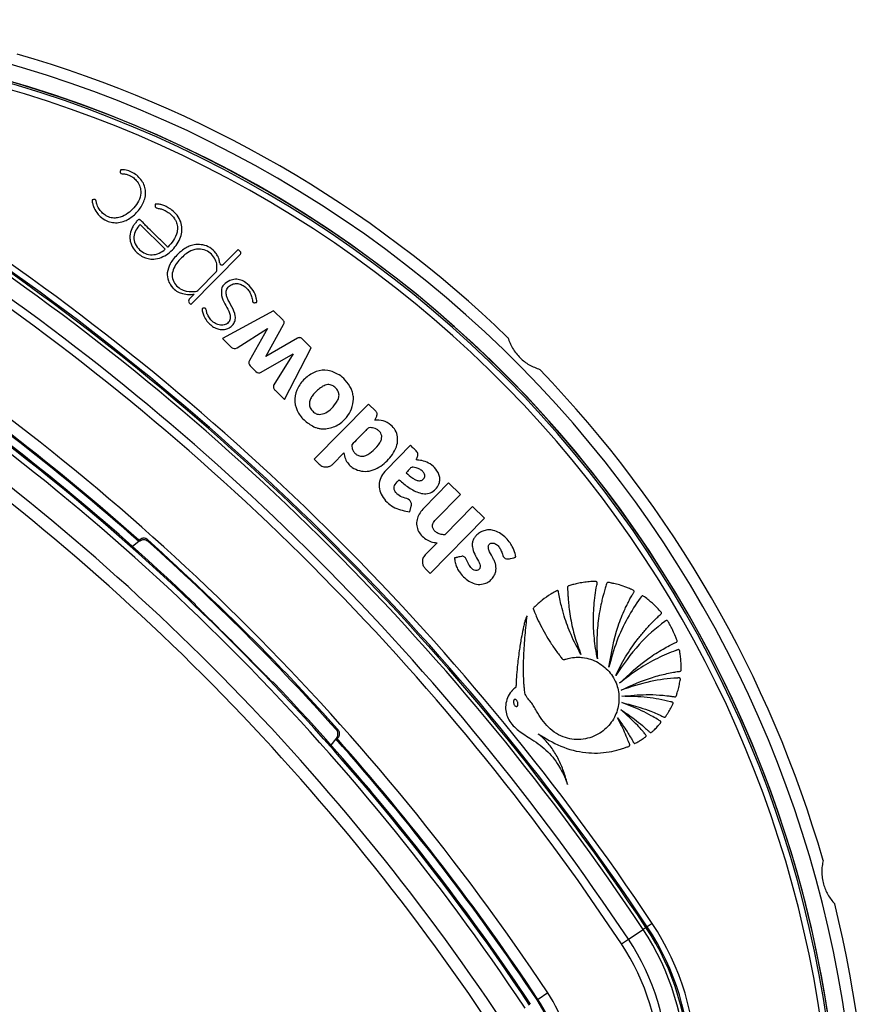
# Model space of a CAD drawing. Header units: millimetres. Extents: x 20 to 19889, y 40 to 15516.
# Tile 74 of 115: x 6973 to 7117, y 15347 to 15514. Entities that reach past the tile are written whole.
import ezdxf

# ---------------------------------------------------------------- set-up
doc = ezdxf.new("R2010")
doc.units = ezdxf.units.MM
doc.header["$LTSCALE"] = 2

msp = doc.modelspace()

# ---------------------------------------------------------------- linework, layer by layer
at = {"color": 7, "linetype": 'Continuous', "lineweight": 25}
for p, q in [((6997.8, 15475.44), (6993.53, 15479.64)), ((7002.16, 15466.08), (7010.56, 15474.62)), ((7010.16, 15475.42), (7007.69, 15472.91)), ((7010.55, 15475.03), (7010.16, 15475.42)), ((7003.33, 15468.47), (7006.49, 15471.69)), ((7002.7, 15467.83), (7001.86, 15466.98)), ((7002.71, 15467.83), (7002.7, 15467.83)), ((7001.86, 15466.37), (7002.16, 15466.08)), ((7016.18, 15465.01), (7007.52, 15460.29)), ((7017.82, 15463.4), (7016.18, 15465.01)), ((7014.86, 15457.29), (7017.85, 15462.71)), ((7009.97, 15458.71), (7015.15, 15462.02)), ((7015.15, 15462.02), (7012.08, 15456.59)), ((7007.52, 15460.29), (7009.02, 15458.81)), ((7020.24, 15460.36), (7014.86, 15457.29)), ((7022.56, 15458.74), (7021, 15460.28)), ((7014.09, 15454.6), (7019.52, 15457.69)), ((7019.52, 15457.69), (7016.21, 15452.44)), ((7018.03, 15449.96), (7022.56, 15458.74)), ((7012.21, 15455.66), (7013.17, 15454.72)), ((7016.42, 15451.54), (7018.03, 15449.96)), ((7032.26, 15449.21), (7023.06, 15439.84)), ((7033.51, 15447.98), (7032.26, 15449.21)), ((7033.32, 15446.49), (7033.67, 15447.16)), ((7039.38, 15442.21), (7035.25, 15438)), ((7023.06, 15439.84), (7023.92, 15438.99)), ((7026.2, 15439.01), (7028.07, 15440.92)), ((7045.85, 15435.85), (7041.65, 15431.57)), ((7047.87, 15433.87), (7045.85, 15435.85)), ((7043.66, 15429.59), (7047.87, 15433.87)), ((7039.27, 15430.92), (7039.52, 15431.91)), ((7049.94, 15431.83), (7045.22, 15427.03)), ((7051.96, 15429.85), (7049.94, 15431.83)), ((7042.75, 15420.48), (7051.96, 15429.85)), ((6993.32, 15426.1), (6993.32, 15425.87)), ((6993.52, 15426.03), (6993.32, 15425.87)), ((6993.32, 15425.87), (6992.25, 15425.05)), ((7043.91, 15425.69), (7041.88, 15423.62)), ((7041.9, 15421.33), (7042.75, 15420.48)), ((7002.9, 15415.15), (7002.9, 15415.25)), ((7016.1, 15402.04), (7016, 15402.04)), ((7026.89, 15392.66), (7026.73, 15392.46)), ((7026.73, 15392.46), (7025.9, 15391.39)), ((7026.96, 15392.47), (7026.73, 15392.46)), ((7080.39, 15361.14), (7079.56, 15360.58)), ((7076.36, 15358.46), (7078.86, 15360.12)), ((7079.35, 15360.45), (7078.86, 15360.12)), ((7079.35, 15360.45), (7079.56, 15360.58)), ((7075.19, 15357.68), (7076.36, 15358.46)), ((7062.69, 15349.36), (7061.03, 15348.26)), ((7060.88, 15348.16), (7061.03, 15348.26))]:
    msp.add_line(p, q, dxfattribs=at)
at = {"color": 7, "linetype": 'Continuous', "lineweight": 25, "flags": 128}
for points in [[(6993.52, 15426.03), (6993.53, 15426.17), (6993.53, 15426.28)], [(6994.81, 15426.26), (6994.81, 15426.21), (6994.8, 15426.03), (6994.8, 15425.99)], [(7027.11, 15393.95), (7027.07, 15393.95), (7026.89, 15393.94), (7026.85, 15393.94)], [(7026.89, 15392.66), (7027.02, 15392.67), (7027.14, 15392.67)]]:
    msp.add_lwpolyline(points, dxfattribs=at)
at = {"color": 7, "linetype": 'Continuous', "lineweight": 25}
for centre, radius, start, end in [((6917.23, 15316.37), 198, 335.8585, 133.5556), ((6917.23, 15316.37), 195.2, 45, 133.2502), ((6917.23, 15316.37), 200, 46.0906, 73.9094), ((6726.73, 15125.88), 424.76, 33.6328, 56.3672), ((6726.73, 15125.88), 422.92, 33.6328, 56.3672), ((6726.73, 15125.88), 423.51, 33.6328, 56.3672), ((6726.73, 15125.88), 423.76, 33.6328, 56.3672), ((6726.73, 15125.88), 419.92, 33.6328, 56.3672), ((7010.35, 15474.83), 0.288, 315.5, 45.5), ((6726.73, 15125.88), 418.51, 33.6328, 56.3672), ((7007.42, 15473.17), 0.374, 189.5556, 315.5), ((7001.73, 15471.44), 3.68, 218.1808, 224.4949), ((7002.86, 15468.94), 0.662, 277.5879, 315.5), ((7002.17, 15466.67), 0.431, 135.5, 225.5), ((6726.73, 15125.88), 403.5, 33.6328, 56.3672), ((6726.73, 15125.88), 401.33, 48.3753, 56.3672), ((6726.73, 15125.88), 401.5, 48.396, 56.3672), ((6726.73, 15125.88), 398.86, 33.6328, 56.3672), ((6726.73, 15125.88), 399.78, 33.6328, 56.3672), ((6726.73, 15125.88), 400, 46.3375, 56.3672), ((6726.73, 15125.88), 400, 49.1474, 56.3672), ((7009.56, 15459.36), 0.767, 225.5, 302.5348), ((7012.75, 15456.21), 0.766, 150.5361, 225.5), ((7013.71, 15455.27), 0.769, 225.5, 299.715), ((6917.23, 15316.37), 195.2, 336.1724, 45), ((6917.23, 15316.37), 200, 16.0906, 43.9094), ((6726.73, 15125.88), 394.42, 33.6328, 56.3672), ((6726.73, 15125.88), 392.33, 33.6328, 56.3672), ((7025.51, 15449.99), 4.22, 0.8724, 5.6271), ((7024.82, 15449.5), 4.53, 252.806, 256.2072), ((6727.44, 15126.58), 401.4, 41.7638, 48.2362), ((6726.73, 15125.88), 399.86, 44.2454, 45.7546), ((6726.73, 15125.88), 400, 33.6328, 43.6625), ((6726.73, 15125.88), 401.33, 33.6328, 41.6247), ((6726.73, 15125.88), 401.5, 33.6328, 41.604), ((6726.73, 15125.88), 400, 33.6328, 40.8526), ((6917.23, 15316.37), 200, 346.0906, 13.9094), ((7043.12, 15336.35), 44.76, 360, 33.6328), ((7043.12, 15336.35), 42.92, 360, 33.6328), ((7043.12, 15336.35), 43.51, 360, 33.6328), ((7043.12, 15336.35), 43.76, 360, 33.6328), ((7043.12, 15336.35), 38.51, 360, 33.6328), ((7043.12, 15336.35), 39.92, 360, 33.6328), ((7043.12, 15336.35), 23.5, 360, 33.6328), ((7043.12, 15336.35), 21.33, 360, 33.6328), ((7043.12, 15336.35), 21.5, 360, 33.6328)]:
    msp.add_arc(centre, radius, start, end, dxfattribs=at)
at = {"color": 8, "linetype": 'Continuous', "lineweight": 25}
for radius, start, end in [(195.2, 336.1724, 133.2502), (194.87, 336.2097, 133.3112), (193.87, 336.3244, 132.5316)]:
    msp.add_arc((6917.23, 15316.37), radius, start, end, dxfattribs=at)
at = {"color": 7, "linetype": 'Continuous', "lineweight": 25}
for points, knots in [([(6985.78, 15483.89), (6985.68, 15483.87), (6985.57, 15483.85), (6985.46, 15483.84), (6985.43, 15483.83), (6985.42, 15483.83), (6985.42, 15483.82), (6985.41, 15483.8), (6985.4, 15483.74), (6985.37, 15483.56), (6985.46, 15483.3), (6985.52, 15482.99), (6985.69, 15482.43), (6986.07, 15481.73), (6986.84, 15480.89), (6987.75, 15480.26), (6988.85, 15479.94), (6989.9, 15479.93), (6991.22, 15480.29), (6992.64, 15481.25), (6993.72, 15482.54), (6994.27, 15483.75), (6994.49, 15484.72), (6994.45, 15485.71), (6994.12, 15486.65), (6993.53, 15487.48), (6992.77, 15488.17), (6991.88, 15488.67), (6991.08, 15488.9), (6990.55, 15488.93), (6990.34, 15488.91), (6990.27, 15488.91), (6990.25, 15488.91), (6990.23, 15488.89), (6990.21, 15488.86), (6990.2, 15488.84), (6990.2, 15488.83)], [0, 0, 0, 0, 0.013801, 0.016309, 0.016862, 0.017297, 0.017787, 0.018454, 0.020081, 0.026141, 0.044837, 0.05882, 0.072542, 0.129721, 0.171602, 0.236719, 0.286435, 0.336148, 0.387409, 0.481555, 0.579331, 0.627313, 0.67415, 0.720688, 0.769122, 0.817333, 0.866732, 0.916036, 0.964251, 0.986047, 0.993384, 0.994808, 0.995814, 0.996801, 0.998078, 1, 1, 1, 1]), ([(6990.2, 15488.83), (6990.19, 15488.78), (6990.16, 15488.68), (6990.16, 15488.54), (6990.18, 15488.43), (6990.21, 15488.36), (6990.26, 15488.31), (6990.48, 15488.21), (6990.9, 15488.26), (6991.37, 15488.11), (6991.69, 15487.99), (6991.97, 15487.86), (6992.38, 15487.62), (6992.96, 15487.09), (6993.47, 15486.3), (6993.74, 15485.18), (6993.47, 15483.9), (6992.48, 15482.34), (6991.15, 15481.19), (6989.72, 15480.74), (6988.83, 15480.71), (6988.08, 15480.93), (6987.42, 15481.33), (6986.86, 15481.83), (6986.46, 15482.43), (6986.2, 15483), (6986.12, 15483.4), (6986.06, 15483.69), (6986.02, 15483.78), (6985.95, 15483.85), (6985.87, 15483.88), (6985.81, 15483.88), (6985.78, 15483.89)], [0, 0, 0, 0, 0.008624, 0.018953, 0.02374, 0.027843, 0.031655, 0.035641, 0.067719, 0.10168, 0.11926, 0.12583, 0.156243, 0.20015, 0.258125, 0.315789, 0.394168, 0.474602, 0.631312, 0.681431, 0.730794, 0.78158, 0.812629, 0.864562, 0.909188, 0.93568, 0.971569, 0.978811, 0.985365, 0.989607, 0.994273, 1, 1, 1, 1]), ([(6999.81, 15481.21), (6999.59, 15481.46), (6999.15, 15481.96), (6998.36, 15482.49), (6997.6, 15482.86), (6997.04, 15483.04), (6996.65, 15483.1), (6996.42, 15483.11), (6996.25, 15483.12), (6996.16, 15483.12), (6996.13, 15483.11), (6996.11, 15483.1), (6996.1, 15483.08), (6996.1, 15483.06), (6996.1, 15482.96), (6996.07, 15482.85), (6996.07, 15482.72), (6996.09, 15482.62), (6996.19, 15482.51), (6996.37, 15482.42), (6996.73, 15482.36), (6997.22, 15482.28), (6997.85, 15482), (6998.63, 15481.52), (6999.26, 15480.85), (6999.69, 15480.06), (6999.91, 15479.29), (6999.83, 15478.16), (6999.24, 15476.92), (6998.57, 15476.18), (6998.23, 15475.8)], [0, 0, 0, 0, 0.0707812, 0.1417783, 0.2011489, 0.2480873, 0.2665077, 0.2848694, 0.296733, 0.3021906, 0.3037849, 0.304972, 0.306025, 0.3072576, 0.311101, 0.3266854, 0.3300873, 0.3386591, 0.3488658, 0.3604428, 0.3810578, 0.4247693, 0.4664145, 0.5268756, 0.6175097, 0.6574913, 0.7165995, 0.7865659, 0.8925853, 1, 1, 1, 1]), ([(6998.23, 15475.8), (6998.21, 15475.82), (6998.19, 15475.84), (6998.17, 15475.86), (6998.16, 15475.87), (6998.15, 15475.87), (6998.15, 15475.87), (6998.15, 15475.88), (6998.15, 15475.88), (6998.15, 15475.88), (6998.15, 15475.88), (6998.15, 15475.88), (6997.71, 15476.31), (6996.82, 15477.18), (6995.6, 15478.4), (6994.59, 15479.35), (6993.98, 15480.02), (6993.64, 15480.33), (6993.48, 15480.46), (6993.39, 15480.48), (6993.27, 15480.47), (6993.14, 15480.39), (6992.97, 15480.23), (6992.76, 15479.94), (6992.42, 15479.52), (6992.01, 15478.77), (6991.79, 15477.93), (6991.8, 15477.1), (6991.97, 15476.29), (6992.57, 15475.16), (6993.93, 15474.05), (6996.09, 15473.55), (6998.39, 15474.56), (6999.84, 15476.2), (7000.53, 15477.75), (7000.69, 15478.96), (7000.48, 15480.17), (7000.04, 15480.86), (6999.81, 15481.21)], [0, 0, 0, 0, 0.0022778, 0.00328, 0.003721, 0.003915, 0.0040004, 0.0040379, 0.0040545, 0.0040617, 0.0040649, 0.0040663, 0.0040674, 0.0748783, 0.1456891, 0.1999427, 0.2323334, 0.2483307, 0.2525712, 0.2558751, 0.2590766, 0.2656947, 0.2732394, 0.2849482, 0.3069046, 0.3337078, 0.381844, 0.4043597, 0.4271405, 0.4751879, 0.547705, 0.6194581, 0.7172187, 0.8161622, 0.8630659, 0.9082, 0.9530456, 1, 1, 1, 1]), ([(6993.53, 15479.64), (6993.27, 15479.34), (6992.75, 15478.73), (6992.38, 15477.54), (6992.63, 15476.3), (6993.39, 15475.33), (6994.39, 15474.65), (6995.58, 15474.42), (6996.79, 15474.72), (6997.47, 15475.2), (6997.8, 15475.44)], [0, 0, 0, 0, 0.124213, 0.247775, 0.374538, 0.501893, 0.623019, 0.743733, 0.871569, 1, 1, 1, 1]), ([(7002.96, 15476.25), (7002.65, 15476.19), (7002.08, 15476.09), (7001.56, 15475.82), (7001.34, 15475.71)], [0, 0, 0, 0, 0.561458, 1, 1, 1, 1]), ([(7007.05, 15473.11), (7007.02, 15473.33), (7006.95, 15473.7), (7006.73, 15474.28), (7006.26, 15474.99), (7005.43, 15475.77), (7004.21, 15476.25), (7003.38, 15476.25), (7002.96, 15476.25)], [0, 0, 0, 0, 0.116144, 0.197588, 0.324338, 0.564652, 0.784003, 1, 1, 1, 1]), ([(6999.94, 15474.63), (6999.44, 15474.11), (6998.57, 15473.19), (6998.26, 15471.98), (6998.12, 15471.46)], [0, 0, 0, 0, 0.57172, 1, 1, 1, 1]), ([(7006.49, 15471.69), (7006.53, 15471.89), (7006.6, 15472.39), (7006.51, 15473.26), (7006.05, 15474.22), (7005.2, 15475.01), (7004.08, 15475.52), (7002.75, 15475.47), (7001.61, 15474.94), (7000.39, 15473.9), (6999.34, 15472.7), (6998.85, 15471.1), (6999.17, 15469.92), (6999.87, 15469.02), (7001.12, 15468.23), (7002.22, 15468.26), (7002.95, 15468.28)], [0, 0, 0, 0, 0.034153, 0.084197, 0.146831, 0.209046, 0.277499, 0.350173, 0.426189, 0.485064, 0.62209, 0.689836, 0.758159, 0.819726, 0.880121, 1, 1, 1, 1]), ([(7001.34, 15475.71), (7001.06, 15475.53), (7000.56, 15475.21), (7000.13, 15474.81), (6999.94, 15474.63)], [0, 0, 0, 0, 0.553981, 1, 1, 1, 1]), ([(6998.12, 15471.46), (6998.15, 15471), (6998.19, 15470.17), (6998.64, 15469.47), (6998.84, 15469.16)], [0, 0, 0, 0, 0.5567579, 1, 1, 1, 1]), ([(7004.4, 15465.46), (7004.29, 15465.45), (7004.18, 15465.44), (7004.08, 15465.39), (7004.06, 15465.38), (7004.05, 15465.35), (7004.04, 15465.29), (7004.04, 15465.12), (7004.14, 15464.73), (7004.33, 15464.04), (7004.78, 15463.34), (7005.36, 15462.72), (7005.98, 15462.24), (7006.71, 15461.9), (7007.48, 15461.78), (7008.22, 15461.9), (7008.84, 15462.21), (7009.35, 15462.69), (7009.69, 15463.36), (7009.71, 15464.44), (7009.11, 15465.74), (7008.39, 15466.88), (7008.1, 15467.87), (7008.13, 15468.59), (7008.59, 15469.22), (7009.31, 15469.61), (7010.11, 15469.67), (7010.87, 15469.42), (7011.52, 15468.94), (7012.04, 15468.34), (7012.41, 15467.62), (7012.56, 15467.02), (7012.59, 15466.63), (7012.65, 15466.5), (7012.71, 15466.43), (7012.81, 15466.38), (7012.96, 15466.38), (7013.11, 15466.42), (7013.23, 15466.44), (7013.3, 15466.45), (7013.32, 15466.47), (7013.33, 15466.47), (7013.33, 15466.49), (7013.34, 15466.53), (7013.33, 15466.62), (7013.29, 15466.85), (7013.25, 15467.1), (7013.2, 15467.32), (7013.17, 15467.42), (7013.16, 15467.46), (7013.15, 15467.48), (7013.15, 15467.49), (7013.15, 15467.49), (7013.15, 15467.49), (7013.15, 15467.49), (7013.15, 15467.49), (7013.01, 15467.94), (7012.56, 15468.81), (7011.63, 15469.73), (7010.63, 15470.25), (7009.67, 15470.43), (7009.05, 15470.25), (7008.74, 15470.15)], [0, 0, 0, 0, 0.01083, 0.011531, 0.012128, 0.013053, 0.015074, 0.017741, 0.031484, 0.057491, 0.093685, 0.119116, 0.147632, 0.17581, 0.203923, 0.229782, 0.253462, 0.2769, 0.303156, 0.330977, 0.388895, 0.451524, 0.474829, 0.496939, 0.525668, 0.553885, 0.580986, 0.608862, 0.637538, 0.665566, 0.693487, 0.721769, 0.731253, 0.7343, 0.737326, 0.740634, 0.746241, 0.75215, 0.757085, 0.759327, 0.75961, 0.759871, 0.760301, 0.760869, 0.764203, 0.770617, 0.785221, 0.791648, 0.794477, 0.795722, 0.796269, 0.79651, 0.796617, 0.796663, 0.796684, 0.796693, 0.7967, 0.84692, 0.89887, 0.932722, 0.965787, 1, 1, 1, 1]), ([(7008.74, 15470.15), (7008.38, 15469.94), (7007.89, 15469.65), (7007.46, 15469.09), (7007.37, 15468.82), (7007.32, 15468.7)], [0, 0, 0, 0, 0.599205, 0.809031, 1, 1, 1, 1]), ([(6999.11, 15468.86), (6999.38, 15468.63), (6999.86, 15468.22), (7000.46, 15468.01), (7000.73, 15467.92)], [0, 0, 0, 0, 0.558316, 1, 1, 1, 1]), ([(7000.73, 15467.92), (7001.09, 15467.84), (7001.75, 15467.72), (7002.42, 15467.8), (7002.71, 15467.83)], [0, 0, 0, 0, 0.556875, 1, 1, 1, 1]), ([(7007.32, 15468.7), (7007.32, 15468.2), (7007.3, 15467.19), (7008.07, 15465.91), (7008.66, 15464.88), (7008.88, 15463.98), (7008.78, 15463.39), (7008.5, 15463), (7008.17, 15462.75), (7007.79, 15462.6), (7007.22, 15462.52), (7006.49, 15462.7), (7005.8, 15463.19), (7005.34, 15463.7), (7005.02, 15464.22), (7004.81, 15464.73), (7004.77, 15465.19), (7004.64, 15465.39), (7004.58, 15465.45), (7004.52, 15465.47), (7004.46, 15465.47), (7004.42, 15465.47), (7004.4, 15465.46)], [0, 0, 0, 0, 0.124778, 0.249542, 0.369694, 0.4284, 0.481224, 0.514871, 0.548895, 0.583537, 0.618609, 0.693311, 0.768512, 0.830409, 0.866112, 0.922934, 0.969973, 0.977732, 0.984778, 0.989397, 0.994335, 1, 1, 1, 1]), ([(7017.85, 15462.71), (7017.88, 15462.77), (7017.95, 15462.9), (7017.97, 15463.09), (7017.93, 15463.27), (7017.86, 15463.36), (7017.82, 15463.4)], [0, 0, 0, 0, 0.3000962, 0.5583466, 0.7630865, 1, 1, 1, 1]), ([(7021, 15460.28), (7020.94, 15460.33), (7020.82, 15460.43), (7020.61, 15460.47), (7020.41, 15460.45), (7020.3, 15460.39), (7020.24, 15460.36)], [0, 0, 0, 0, 0.286326, 0.544838, 0.757768, 1, 1, 1, 1]), ([(7055.93, 15460.46), (7056.16, 15459.85), (7056.61, 15458.64), (7057.91, 15457.01), (7059.54, 15455.74), (7060.71, 15455.3), (7061.32, 15455.08)], [0, 0, 0, 0, 0.25434, 0.510225, 0.74435, 1, 1, 1, 1]), ([(7027.27, 15454.17), (7026.66, 15454.48), (7025.44, 15455.09), (7023.33, 15454.83), (7021.56, 15453.73), (7020.24, 15452.11), (7019.6, 15450.1), (7020.04, 15448.07), (7021.25, 15446.4), (7022.4, 15445.71), (7022.98, 15445.36)], [0, 0, 0, 0, 0.125115, 0.247908, 0.375235, 0.504206, 0.628862, 0.752358, 0.876174, 1, 1, 1, 1]), ([(7029.32, 15451.82), (7029.03, 15452.33), (7028.5, 15453.26), (7027.65, 15453.89), (7027.27, 15454.17)], [0, 0, 0, 0, 0.556174, 1, 1, 1, 1]), ([(7016.21, 15452.44), (7016.19, 15452.4), (7016.15, 15452.32), (7016.14, 15452.15), (7016.16, 15451.94), (7016.26, 15451.72), (7016.36, 15451.6), (7016.42, 15451.54)], [0, 0, 0, 0, 0.123461, 0.278128, 0.520216, 0.746513, 1, 1, 1, 1]), ([(7026.69, 15451.95), (7026.5, 15452.11), (7026.13, 15452.42), (7025.47, 15452.54), (7024.94, 15452.41), (7024.52, 15452.22), (7023.76, 15451.71), (7023.01, 15451.02), (7022.43, 15450.11), (7022.2, 15449.43), (7022.28, 15448.7), (7022.66, 15448.08), (7023.22, 15447.59), (7023.7, 15447.48), (7023.93, 15447.43)], [0, 0, 0, 0, 0.081417, 0.162242, 0.213218, 0.264533, 0.315638, 0.520136, 0.601386, 0.678843, 0.757651, 0.838975, 0.920888, 1, 1, 1, 1]), ([(7023.93, 15447.43), (7024.31, 15447.49), (7025.1, 15447.62), (7026.08, 15448.54), (7026.84, 15449.38), (7027.24, 15450.23), (7027.31, 15450.86), (7027.11, 15451.48), (7026.83, 15451.79), (7026.69, 15451.95)], [0, 0, 0, 0, 0.177978, 0.367099, 0.611568, 0.706367, 0.804228, 0.900756, 1, 1, 1, 1]), ([(7029.71, 15450.4), (7029.67, 15450.68), (7029.59, 15451.16), (7029.41, 15451.62), (7029.32, 15451.82)], [0, 0, 0, 0, 0.558522, 1, 1, 1, 1]), ([(7024.74, 15444.98), (7025.46, 15445.1), (7026.91, 15445.35), (7028.48, 15446.75), (7029.53, 15448.35), (7029.66, 15449.49), (7029.73, 15450.05)], [0, 0, 0, 0, 0.274692, 0.559989, 0.783639, 1, 1, 1, 1]), ([(7033.67, 15447.16), (7033.7, 15447.24), (7033.76, 15447.4), (7033.74, 15447.63), (7033.65, 15447.83), (7033.56, 15447.93), (7033.51, 15447.98)], [0, 0, 0, 0, 0.286382, 0.546973, 0.760274, 1, 1, 1, 1]), ([(7028.07, 15440.92), (7028.14, 15440.57), (7028.28, 15439.9), (7028.81, 15439.06), (7029.61, 15438.33), (7030.72, 15437.85), (7032.56, 15437.68), (7034.77, 15438.74), (7036.34, 15440.52), (7037.19, 15442.22), (7037.28, 15443.58), (7036.9, 15444.8), (7036.03, 15445.77), (7034.79, 15446.45), (7033.81, 15446.48), (7033.32, 15446.49)], [0, 0, 0, 0, 0.055258, 0.105084, 0.152353, 0.221467, 0.289225, 0.434772, 0.581097, 0.654681, 0.726143, 0.788399, 0.848465, 0.92497, 1, 1, 1, 1]), ([(7022.98, 15445.36), (7023.07, 15445.32), (7023.24, 15445.25), (7023.41, 15445.2), (7023.48, 15445.17)], [0, 0, 0, 0, 0.563954, 1, 1, 1, 1]), ([(7023.74, 15445.1), (7023.93, 15445.06), (7024.26, 15444.99), (7024.6, 15444.98), (7024.74, 15444.98)], [0, 0, 0, 0, 0.561208, 1, 1, 1, 1]), ([(7034.51, 15443.81), (7034.47, 15443.97), (7034.39, 15444.29), (7034.04, 15444.66), (7033.63, 15444.95), (7033.19, 15445.12), (7032.77, 15445.2), (7032.3, 15445.23), (7031.89, 15444.8), (7030.95, 15443.85), (7030.1, 15442.98), (7029.43, 15442.3)], [0, 0, 0, 0, 0.0697682, 0.1420933, 0.215677, 0.285558, 0.3440214, 0.4047267, 0.4769931, 0.5880132, 1, 1, 1, 1]), ([(7029.43, 15442.3), (7029.44, 15442.12), (7029.45, 15441.76), (7029.66, 15441.26), (7029.99, 15440.82), (7030.46, 15440.46), (7031.12, 15440.3), (7032.09, 15440.53), (7033.16, 15441.34), (7034.02, 15442.31), (7034.5, 15443.19), (7034.51, 15443.61), (7034.51, 15443.81)], [0, 0, 0, 0, 0.067035, 0.13386, 0.200695, 0.268057, 0.355259, 0.441722, 0.633831, 0.8463, 0.924415, 1, 1, 1, 1]), ([(7040.36, 15439.73), (7040.43, 15439.86), (7040.58, 15440.17), (7040.71, 15440.62), (7040.56, 15441.01), (7040.33, 15441.29), (7039.92, 15441.69), (7039.6, 15442), (7039.38, 15442.21)], [0, 0, 0, 0, 0.153808, 0.342505, 0.433346, 0.55862, 0.702766, 1, 1, 1, 1]), ([(7037.48, 15436.35), (7038.01, 15435.9), (7039.06, 15434.99), (7040.62, 15434.14), (7042.02, 15433.92), (7043.07, 15434.2), (7043.87, 15434.92), (7044.31, 15435.76), (7044.41, 15436.59), (7044.17, 15437.5), (7043.55, 15438.47), (7042.5, 15439.25), (7041.4, 15439.63), (7040.68, 15439.7), (7040.36, 15439.73)], [0, 0, 0, 0, 0.1432446, 0.2863, 0.3585625, 0.4297302, 0.5016525, 0.5733303, 0.6211799, 0.6688828, 0.7652225, 0.8510936, 0.9344254, 1, 1, 1, 1]), ([(7023.92, 15438.99), (7024.11, 15438.85), (7024.49, 15438.56), (7025.17, 15438.5), (7025.76, 15438.65), (7026.05, 15438.89), (7026.2, 15439.01)], [0, 0, 0, 0, 0.2837048, 0.5579166, 0.7750255, 1, 1, 1, 1]), ([(7035.25, 15438), (7034.97, 15437.68), (7034.42, 15437.02), (7034.02, 15435.77), (7034.12, 15434.47), (7034.93, 15432.9), (7036.67, 15431.42), (7038.41, 15431.09), (7039.27, 15430.92)], [0, 0, 0, 0, 0.123195, 0.246585, 0.369687, 0.493446, 0.748629, 1, 1, 1, 1]), ([(7040.37, 15438.4), (7040.19, 15438.44), (7039.96, 15438.48), (7039.68, 15438.49), (7039.4, 15438.4), (7039.12, 15438), (7038.82, 15437.71), (7038.65, 15437.54)], [0, 0, 0, 0, 0.256542, 0.334859, 0.397753, 0.663702, 1, 1, 1, 1]), ([(7038.65, 15437.54), (7039.01, 15437.22), (7039.51, 15436.76), (7040.25, 15436.34), (7040.71, 15436.19), (7041.1, 15436.2), (7041.38, 15436.31), (7041.61, 15436.5), (7041.78, 15436.75), (7041.85, 15437.03), (7041.77, 15437.39), (7041.46, 15437.78), (7040.99, 15438.19), (7040.58, 15438.33), (7040.37, 15438.4)], [0, 0, 0, 0, 0.235346, 0.328382, 0.417623, 0.466597, 0.514368, 0.562572, 0.611927, 0.656748, 0.699407, 0.787981, 0.894127, 1, 1, 1, 1]), ([(7039.52, 15431.91), (7039.54, 15432), (7039.57, 15432.18), (7039.53, 15432.46), (7039.41, 15432.7), (7039.04, 15433.12), (7038.2, 15433.3), (7037.38, 15433.7), (7036.85, 15434.21), (7036.62, 15434.68), (7036.62, 15435.17), (7036.86, 15435.77), (7037.23, 15436.11), (7037.48, 15436.35)], [0, 0, 0, 0, 0.043693, 0.087035, 0.130805, 0.173871, 0.347703, 0.520641, 0.609431, 0.697904, 0.762047, 0.837472, 1, 1, 1, 1]), ([(7041.65, 15431.57), (7041.21, 15431.03), (7040.56, 15430.22), (7040.37, 15428.83), (7040.61, 15427.82), (7041.18, 15426.95), (7041.96, 15426.28), (7042.89, 15425.79), (7043.57, 15425.72), (7043.91, 15425.69)], [0, 0, 0, 0, 0.248853, 0.373701, 0.498954, 0.624139, 0.749801, 0.874639, 1, 1, 1, 1]), ([(7045.22, 15427.03), (7044.95, 15427.05), (7044.45, 15427.1), (7043.84, 15427.39), (7043.41, 15427.75), (7043.18, 15428.13), (7043.12, 15428.54), (7043.18, 15428.93), (7043.4, 15429.29), (7043.58, 15429.5), (7043.66, 15429.59)], [0, 0, 0, 0, 0.20075, 0.371353, 0.491267, 0.615204, 0.694596, 0.793687, 0.904539, 1, 1, 1, 1]), ([(7055.46, 15423.02), (7055.62, 15422.97), (7055.93, 15422.88), (7056.39, 15423.04), (7056.76, 15423.11), (7057.03, 15423.15), (7057.16, 15423.19), (7057.22, 15423.24), (7057.23, 15423.26), (7057.25, 15423.31), (7057.2, 15423.51), (7057.12, 15424.12), (7056.74, 15424.97), (7056.13, 15425.92), (7055.41, 15426.72), (7054.5, 15427.4), (7053.54, 15427.79), (7052.64, 15427.91), (7051.84, 15427.76), (7051.1, 15427.42), (7050.53, 15426.95), (7050.13, 15426.42), (7049.91, 15425.88), (7049.85, 15425.38), (7049.92, 15424.65), (7050.27, 15423.71), (7050.81, 15422.8), (7051.16, 15422.08), (7051.25, 15421.64), (7051.15, 15421.28), (7050.94, 15421.07), (7050.68, 15420.95), (7050.33, 15420.97), (7049.96, 15421.16), (7049.54, 15421.55), (7049.13, 15422.18), (7048.96, 15422.82), (7048.66, 15423.2), (7048.49, 15423.33), (7048.27, 15423.4), (7048.12, 15423.38), (7048.04, 15423.37)], [0, 0, 0, 0, 0.0226997, 0.0437807, 0.0651433, 0.0741256, 0.0817262, 0.0833343, 0.0846311, 0.0858322, 0.0903955, 0.1114956, 0.1724595, 0.2156944, 0.2679123, 0.3200274, 0.3712169, 0.4083671, 0.4448357, 0.4819066, 0.5187018, 0.5458623, 0.5728848, 0.5991847, 0.6140136, 0.6735535, 0.7353984, 0.7604841, 0.7834074, 0.7960694, 0.8098205, 0.8226733, 0.8348023, 0.8565729, 0.8796379, 0.9131136, 0.9588213, 0.9692333, 0.9789764, 0.9887696, 1, 1, 1, 1]), ([(6993.32, 15426.1), (6993.34, 15426.12), (6993.36, 15426.14), (6993.49, 15426.25), (6993.53, 15426.28)], [0, 0, 0, 0, 0.649892, 1, 1, 1, 1]), ([(6993.52, 15426.03), (6993.63, 15426.1), (6993.83, 15426.22), (6994.19, 15426.26), (6994.52, 15426.19), (6994.71, 15426.05), (6994.8, 15425.99)], [0, 0, 0, 0, 0.270486, 0.513639, 0.75682, 1, 1, 1, 1]), ([(6993.53, 15426.28), (6993.61, 15426.34), (6993.74, 15426.44), (6994.06, 15426.52), (6994.37, 15426.5), (6994.63, 15426.4), (6994.76, 15426.29), (6994.81, 15426.26)], [0, 0, 0, 0, 0.304041, 0.505623, 0.708168, 0.890585, 1, 1, 1, 1]), ([(7027.11, 15393.95), (7026.44, 15394.7), (7022.2, 15399.43), (7011.77, 15410.55), (7001.33, 15420.21), (6994.81, 15426.26)], [0, 0, 0, 0, 0.0665244, 0.4166659, 1, 1, 1, 1]), ([(7048.04, 15423.37), (7047.89, 15423.34), (7047.65, 15423.28), (7047.36, 15423.21), (7047.17, 15423.17), (7047.06, 15423.14), (7046.98, 15423.14), (7046.92, 15423.12), (7046.89, 15423.11), (7046.88, 15423.09), (7046.88, 15423.05), (7046.87, 15422.99), (7046.88, 15422.9), (7046.9, 15422.81), (7046.91, 15422.76), (7046.91, 15422.74), (7046.91, 15422.73), (7046.91, 15422.73), (7046.91, 15422.73), (7046.91, 15422.73), (7046.91, 15422.73), (7046.91, 15422.73), (7046.94, 15422.47), (7047.06, 15421.95), (7047.38, 15421.22), (7048.07, 15420.14), (7049.15, 15419.15), (7050.59, 15418.6), (7051.67, 15418.61), (7052.56, 15418.97), (7053.22, 15419.51), (7053.69, 15420.21), (7053.96, 15421.11), (7053.88, 15422), (7053.57, 15422.72), (7053.19, 15423.49), (7052.76, 15424.2), (7052.57, 15424.89), (7052.63, 15425.22), (7052.76, 15425.41), (7052.93, 15425.55), (7053.14, 15425.63), (7053.36, 15425.65), (7053.61, 15425.6), (7053.98, 15425.42), (7054.41, 15425.03), (7054.76, 15424.42), (7054.95, 15423.83), (7055.11, 15423.3), (7055.34, 15423.11), (7055.46, 15423.02)], [0, 0, 0, 0, 0.02143, 0.03659, 0.04326, 0.048501, 0.053298, 0.055333, 0.05669, 0.057715, 0.059018, 0.061584, 0.067097, 0.072439, 0.074302, 0.07497, 0.07523, 0.075338, 0.075384, 0.075404, 0.075412, 0.075416, 0.075419, 0.1135, 0.151621, 0.189735, 0.300253, 0.355325, 0.410289, 0.451884, 0.492381, 0.532415, 0.57238, 0.627014, 0.65651, 0.685842, 0.751173, 0.776718, 0.787318, 0.798385, 0.809042, 0.81935, 0.82972, 0.840316, 0.856548, 0.889057, 0.921959, 0.957473, 0.978568, 1, 1, 1, 1]), ([(7041.88, 15423.62), (7041.73, 15423.42), (7041.44, 15423.04), (7041.38, 15422.36), (7041.53, 15421.77), (7041.77, 15421.48), (7041.9, 15421.33)], [0, 0, 0, 0, 0.283705, 0.557917, 0.775026, 1, 1, 1, 1]), ([(7071.1, 15406.03), (7071, 15406.59), (7070.78, 15407.73), (7070.57, 15409.44), (7070.45, 15411.17), (7070.42, 15412.9), (7070.48, 15414.63), (7070.66, 15416.35), (7070.8, 15417.78), (7071.06, 15418.63), (7071.05, 15418.95), (7071.03, 15419.01), (7070.97, 15419.07), (7070.87, 15419.11), (7070.44, 15419.15), (7069.88, 15419.07), (7069.03, 15419), (7068.23, 15418.88), (7067.48, 15418.72), (7066.96, 15418.59), (7066.62, 15418.48), (7066.33, 15418.43), (7066.13, 15418.35), (7066.06, 15418.24), (7066.02, 15418.04), (7066.07, 15417.66), (7066.08, 15417.12), (7066.12, 15416.46), (7066.19, 15415.56), (7066.32, 15414.33), (7066.63, 15412.31), (7067.22, 15409.72), (7067.95, 15407.72), (7068.31, 15406.72)], [0, 0, 0, 0, 0.05771, 0.11539, 0.173053, 0.230709, 0.288371, 0.346051, 0.403765, 0.431524, 0.433822, 0.435859, 0.437913, 0.441817, 0.446383, 0.480892, 0.497728, 0.531857, 0.561892, 0.573691, 0.585489, 0.597662, 0.603357, 0.606247, 0.609835, 0.624207, 0.643874, 0.663907, 0.689821, 0.734639, 0.787656, 0.89382, 1, 1, 1, 1]), ([(7073.05, 15404.58), (7073.46, 15406.95), (7074.05, 15410.35), (7075.47, 15413.79), (7076.16, 15415.24), (7076.54, 15415.98), (7076.87, 15416.65), (7077.18, 15417.07), (7077.3, 15417.32), (7077.33, 15417.45), (7077.28, 15417.56), (7077.07, 15417.7), (7076.65, 15417.85), (7075.89, 15418.2), (7074.94, 15418.51), (7074.02, 15418.75), (7073.38, 15418.85), (7073.03, 15418.96), (7072.83, 15418.94), (7072.71, 15418.87), (7072.59, 15418.53), (7072.43, 15417.92), (7072.19, 15417.15), (7071.97, 15416.32), (7071.74, 15415.34), (7071.47, 15414.03), (7071.16, 15411.95), (7070.95, 15409.24), (7071.05, 15407.1), (7071.1, 15406.03)], [0, 0, 0, 0, 0.226718, 0.326617, 0.352803, 0.378996, 0.4052, 0.423578, 0.427974, 0.432067, 0.43542, 0.439009, 0.45551, 0.47762, 0.518825, 0.549936, 0.567789, 0.580796, 0.58381, 0.586672, 0.592895, 0.616517, 0.647493, 0.669087, 0.698685, 0.742291, 0.796477, 0.898237, 1, 1, 1, 1]), ([(7068.31, 15406.72), (7067.72, 15407.84), (7066.61, 15409.94), (7065.6, 15412.75), (7065.03, 15414.79), (7064.72, 15416.16), (7064.58, 15416.98), (7064.5, 15417.45), (7064.45, 15417.52), (7064.4, 15417.55), (7064.33, 15417.57), (7064.23, 15417.55), (7064.11, 15417.49), (7063.9, 15417.36), (7063.59, 15417.21), (7062.82, 15416.74), (7061.71, 15415.98), (7060.84, 15415.16), (7060.4, 15414.74)], [0, 0, 0, 0, 0.229182, 0.431712, 0.540852, 0.613251, 0.685771, 0.694462, 0.697028, 0.701156, 0.704891, 0.711452, 0.718649, 0.729129, 0.755851, 0.782573, 0.891294, 1, 1, 1, 1]), ([(7074.22, 15403.16), (7074.48, 15403.7), (7074.99, 15404.78), (7075.87, 15406.33), (7076.84, 15407.83), (7077.88, 15409.28), (7079.01, 15410.67), (7080.2, 15412), (7081.15, 15412.9), (7081.71, 15413.47), (7081.91, 15413.6), (7081.98, 15413.72), (7081.98, 15413.79), (7081.94, 15413.91), (7081.57, 15414.28), (7080.93, 15415.01), (7079.99, 15415.82), (7079.28, 15416.38), (7078.92, 15416.62), (7078.8, 15416.67), (7078.73, 15416.67), (7078.65, 15416.65), (7078.57, 15416.58), (7078.5, 15416.48), (7078.45, 15416.4), (7078.41, 15416.35), (7078.4, 15416.33), (7078.39, 15416.32), (7078.39, 15416.31), (7078.39, 15416.31), (7078.38, 15416.31), (7078.38, 15416.31), (7078.38, 15416.31), (7077.59, 15415.22), (7076.1, 15412.86), (7074.24, 15408.94), (7073.46, 15406.07), (7073.05, 15404.58)], [0, 0, 0, 0, 0.057426, 0.114826, 0.172211, 0.229592, 0.286977, 0.344377, 0.401806, 0.412893, 0.421478, 0.424076, 0.425858, 0.427738, 0.436262, 0.474569, 0.523369, 0.554574, 0.56231, 0.564903, 0.567089, 0.56915, 0.572812, 0.576881, 0.580591, 0.582187, 0.582872, 0.58317, 0.5833, 0.583357, 0.583382, 0.583393, 0.583398, 0.583402, 0.713102, 0.851978, 1, 1, 1, 1]), ([(7005.73, 15412.32), (7005.41, 15412.63), (7004.76, 15413.26), (7003.91, 15414.1), (7003.27, 15414.74), (7002.94, 15415.08), (7002.91, 15415.13), (7002.9, 15415.15)], [0, 0, 0, 0, 0.217103, 0.434207, 0.651285, 0.868325, 1, 1, 1, 1]), ([(7060.4, 15414.74), (7060.35, 15414.7), (7060.28, 15414.64), (7060.22, 15414.53), (7060.22, 15414.44), (7060.27, 15414.3), (7060.45, 15413.9), (7060.81, 15413), (7061.69, 15411.18), (7062.86, 15409.17), (7064, 15407.45), (7064.74, 15406.57), (7065.03, 15406.04), (7065.36, 15405.85), (7065.57, 15405.89), (7065.96, 15406.01), (7066.7, 15406.22), (7067.53, 15406.28), (7068.2, 15406.26), (7068.92, 15406.2), (7070.42, 15405.87), (7072.46, 15404.72), (7074.12, 15402.6), (7074.87, 15400.12), (7074.71, 15397.54), (7073.59, 15395.13), (7071.54, 15393.17), (7068.72, 15392.17), (7065.48, 15392.42), (7062.63, 15394.26), (7061.15, 15396.4), (7060.35, 15397.93), (7059.88, 15398.63), (7059.29, 15399.26), (7058.79, 15399.96), (7058.74, 15400.82), (7058.67, 15401.45), (7058.64, 15401.87), (7058.63, 15402.06), (7058.63, 15402.14), (7058.63, 15402.18), (7058.63, 15402.2), (7058.63, 15402.2), (7058.63, 15402.21), (7058.63, 15402.21), (7058.6, 15402.78), (7058.56, 15403.94), (7058.58, 15405.67), (7058.65, 15407.4), (7058.77, 15409.13), (7058.92, 15410.85), (7059.06, 15412.25), (7059.15, 15413.07), (7059.18, 15413.32)], [0, 0, 0, 0, 0.0032966, 0.0044508, 0.0060127, 0.0076363, 0.0119341, 0.0277509, 0.0558597, 0.112253, 0.1432712, 0.1581401, 0.1693379, 0.1728137, 0.1760335, 0.1791851, 0.193339, 0.2142755, 0.2199719, 0.2268437, 0.2499978, 0.2958207, 0.3397938, 0.3804541, 0.4219633, 0.4652446, 0.5095626, 0.5594472, 0.6094064, 0.6653695, 0.7217958, 0.7365556, 0.751316, 0.7635258, 0.7793182, 0.7926307, 0.8053556, 0.8110719, 0.813587, 0.8146937, 0.8151806, 0.8153948, 0.8154891, 0.8155306, 0.8155488, 0.8155631, 0.8441793, 0.8728415, 0.9015416, 0.9302542, 0.9589401, 0.9875496, 1, 1, 1, 1]), ([(7059.18, 15413.32), (7059.05, 15413.03), (7058.82, 15412.56), (7058.65, 15411.76), (7058.43, 15410.79), (7058.14, 15409.3), (7057.8, 15407.18), (7057.53, 15404.94), (7057.38, 15403.07), (7057.31, 15402), (7057.3, 15401.51), (7057.29, 15401.37), (7057.28, 15401.3), (7057.28, 15401.25), (7057.28, 15401.23), (7057.27, 15401.18), (7057.23, 15401.14), (7057.16, 15401.09), (7057.01, 15400.99), (7056.85, 15400.83), (7056.69, 15400.66), (7056.6, 15400.56), (7056.56, 15400.51), (7056.54, 15400.49), (7056.53, 15400.48), (7056.53, 15400.48), (7056.53, 15400.48), (7056.52, 15400.48), (7056.52, 15400.48), (7056.25, 15400.15), (7055.8, 15399.41), (7055.49, 15398.18), (7055.54, 15396.97), (7056.05, 15395.46), (7057.46, 15393.89), (7059.87, 15392.45), (7062, 15390.99), (7063.57, 15389.34), (7064.46, 15388.03), (7065.13, 15386.83), (7065.62, 15385.79), (7065.9, 15385.1), (7066.03, 15384.73), (7066.05, 15384.68)], [0, 0, 0, 0, 0.02822, 0.047024, 0.072189, 0.117124, 0.182915, 0.263094, 0.318189, 0.351119, 0.358364, 0.361518, 0.363967, 0.364769, 0.365681, 0.366458, 0.368426, 0.370883, 0.374355, 0.383843, 0.39149, 0.394855, 0.396335, 0.396987, 0.397274, 0.3974, 0.397455, 0.39748, 0.39749, 0.397499, 0.435527, 0.473257, 0.509719, 0.541957, 0.613525, 0.690941, 0.79256, 0.84284, 0.893244, 0.933507, 0.964789, 0.996041, 1, 1, 1, 1]), ([(7074.84, 15401.85), (7076.43, 15403.35), (7078.72, 15405.51), (7081.77, 15407.39), (7083.12, 15408.14), (7083.8, 15408.47), (7084.19, 15408.69), (7084.5, 15408.78), (7084.61, 15408.91), (7084.63, 15409.04), (7084.53, 15409.35), (7084.29, 15409.94), (7083.95, 15410.74), (7083.56, 15411.51), (7083.25, 15412.03), (7083.09, 15412.33), (7082.99, 15412.46), (7082.89, 15412.53), (7082.78, 15412.51), (7082.7, 15412.46), (7082.63, 15412.41), (7082.59, 15412.38), (7082.57, 15412.36), (7082.56, 15412.36), (7082.56, 15412.35), (7082.55, 15412.35), (7082.55, 15412.35), (7082.55, 15412.35), (7082.55, 15412.35), (7080.99, 15411.19), (7077.83, 15408.43), (7075.47, 15404.99), (7074.22, 15403.16)], [0, 0, 0, 0, 0.225553, 0.324918, 0.368667, 0.38586, 0.403056, 0.414898, 0.417663, 0.420662, 0.427984, 0.450147, 0.487433, 0.517652, 0.539746, 0.549342, 0.553137, 0.557092, 0.560365, 0.563982, 0.567438, 0.568972, 0.56964, 0.569931, 0.570059, 0.570115, 0.57014, 0.57015, 0.570155, 0.570159, 0.77153, 1, 1, 1, 1]), ([(7075.12, 15400.7), (7076.87, 15401.49), (7079.39, 15402.64), (7082.44, 15403.41), (7083.77, 15403.68), (7084.43, 15403.79), (7084.81, 15403.87), (7085.09, 15403.88), (7085.23, 15403.94), (7085.28, 15403.99), (7085.31, 15404.06), (7085.32, 15404.2), (7085.31, 15404.44), (7085.31, 15405), (7085.28, 15405.79), (7085.16, 15406.62), (7085.1, 15407.15), (7085.05, 15407.4), (7085.01, 15407.48), (7084.96, 15407.53), (7084.9, 15407.56), (7084.76, 15407.57), (7084.62, 15407.51), (7084.5, 15407.45), (7084.44, 15407.43), (7084.42, 15407.42), (7084.41, 15407.42), (7084.41, 15407.42), (7084.41, 15407.42), (7084.41, 15407.42), (7084.41, 15407.42), (7084.41, 15407.42), (7083.35, 15407.02), (7081.17, 15406.08), (7077.93, 15404.27), (7075.89, 15402.68), (7074.84, 15401.85)], [0, 0, 0, 0, 0.221218, 0.318628, 0.361529, 0.378392, 0.39526, 0.406999, 0.409707, 0.412374, 0.415346, 0.417923, 0.427889, 0.443092, 0.483276, 0.518157, 0.540037, 0.544161, 0.547903, 0.550197, 0.552664, 0.555265, 0.565387, 0.569719, 0.571381, 0.572047, 0.572325, 0.572445, 0.572497, 0.57252, 0.57253, 0.572534, 0.572538, 0.702949, 0.845438, 1, 1, 1, 1]), ([(7016, 15402.04), (7015.96, 15402.07), (7015.88, 15402.14), (7015.37, 15402.64), (7014.65, 15403.37), (7013.87, 15404.16), (7013.37, 15404.68), (7013.18, 15404.87)], [0, 0, 0, 0, 0.217051, 0.434103, 0.651134, 0.868186, 1, 1, 1, 1]), ([(7075.26, 15399.65), (7076.63, 15399.79), (7078.75, 15399.99), (7081.29, 15399.91), (7082.7, 15399.77), (7083.56, 15399.69), (7084.03, 15399.58), (7084.29, 15399.57), (7084.36, 15399.58), (7084.4, 15399.6), (7084.45, 15399.65), (7084.5, 15399.75), (7084.57, 15399.95), (7084.71, 15400.43), (7084.92, 15401.16), (7085.06, 15401.93), (7085.17, 15402.4), (7085.18, 15402.59), (7085.16, 15402.65), (7085.14, 15402.7), (7085.09, 15402.74), (7084.98, 15402.78), (7084.84, 15402.77), (7084.71, 15402.75), (7084.65, 15402.74), (7084.63, 15402.74), (7084.62, 15402.74), (7084.62, 15402.74), (7084.62, 15402.74), (7084.62, 15402.74), (7084.62, 15402.74), (7084.62, 15402.74), (7083.1, 15402.65), (7079.85, 15402.25), (7076.76, 15401.24), (7075.12, 15400.7)], [0, 0, 0, 0, 0.181563, 0.281452, 0.336766, 0.368324, 0.39543, 0.400295, 0.402717, 0.404776, 0.406735, 0.41078, 0.419527, 0.434462, 0.477332, 0.519899, 0.538335, 0.541449, 0.544399, 0.546346, 0.548841, 0.551627, 0.562442, 0.56711, 0.56892, 0.56965, 0.569956, 0.570088, 0.570146, 0.570171, 0.570182, 0.570187, 0.57019, 0.771132, 1, 1, 1, 1]), ([(7075.24, 15398.59), (7076.28, 15398.34), (7077.96, 15397.92), (7079.94, 15397.21), (7081.16, 15396.7), (7081.87, 15396.39), (7082.25, 15396.19), (7082.41, 15396.11), (7082.49, 15396.1), (7082.53, 15396.1), (7082.59, 15396.11), (7082.64, 15396.16), (7082.72, 15396.28), (7082.84, 15396.44), (7083.02, 15396.72), (7083.31, 15397.19), (7083.63, 15397.73), (7083.86, 15398.18), (7083.94, 15398.39), (7083.96, 15398.48), (7083.94, 15398.55), (7083.88, 15398.61), (7083.79, 15398.66), (7083.68, 15398.69), (7083.59, 15398.71), (7083.53, 15398.72), (7083.51, 15398.72), (7083.5, 15398.73), (7083.49, 15398.73), (7083.49, 15398.73), (7083.49, 15398.73), (7083.49, 15398.73), (7083.49, 15398.73), (7082.2, 15399.05), (7079.47, 15399.57), (7076.7, 15399.63), (7075.26, 15399.65)], [0, 0, 0, 0, 0.165667, 0.266279, 0.325785, 0.370092, 0.385201, 0.394149, 0.396289, 0.398331, 0.400329, 0.404851, 0.409546, 0.422041, 0.435842, 0.460922, 0.507787, 0.532654, 0.538534, 0.542969, 0.546556, 0.550022, 0.555764, 0.56218, 0.567863, 0.570218, 0.571206, 0.57163, 0.571814, 0.571894, 0.57193, 0.571945, 0.571952, 0.571957, 0.777413, 1, 1, 1, 1]), ([(7057.08, 15399.12), (7057.06, 15399.11), (7057, 15399.09), (7056.94, 15399.03), (7056.9, 15398.95), (7056.87, 15398.83), (7056.86, 15398.65), (7056.91, 15398.43), (7056.99, 15398.23), (7057.1, 15398.05), (7057.23, 15397.96), (7057.34, 15397.93), (7057.39, 15397.94), (7057.42, 15397.94)], [0, 0, 0, 0, 0.054064, 0.106543, 0.161595, 0.221254, 0.354546, 0.500182, 0.645922, 0.779485, 0.893724, 0.946168, 1, 1, 1, 1]), ([(7057.42, 15397.94), (7057.45, 15397.95), (7057.5, 15397.97), (7057.58, 15398.06), (7057.63, 15398.21), (7057.64, 15398.41), (7057.6, 15398.63), (7057.52, 15398.83), (7057.4, 15399.01), (7057.28, 15399.1), (7057.16, 15399.13), (7057.11, 15399.12), (7057.08, 15399.12)], [0, 0, 0, 0, 0.054152, 0.106755, 0.220928, 0.354231, 0.499771, 0.645409, 0.778973, 0.893409, 0.946014, 1, 1, 1, 1]), ([(7075.06, 15397.39), (7075.85, 15396.86), (7077.12, 15396.02), (7078.55, 15394.85), (7079.35, 15394.15), (7079.77, 15393.77), (7079.97, 15393.55), (7080.09, 15393.49), (7080.18, 15393.51), (7080.23, 15393.52), (7080.33, 15393.6), (7080.54, 15393.76), (7080.91, 15394.11), (7081.3, 15394.54), (7081.63, 15394.9), (7081.8, 15395.08), (7081.86, 15395.18), (7081.88, 15395.23), (7081.89, 15395.28), (7081.88, 15395.35), (7081.81, 15395.43), (7081.59, 15395.57), (7081.06, 15395.89), (7080.05, 15396.48), (7078.08, 15397.5), (7076.37, 15398.16), (7075.24, 15398.59)], [0, 0, 0, 0, 0.173667, 0.277701, 0.336774, 0.369433, 0.380571, 0.39028, 0.392921, 0.395812, 0.399929, 0.415801, 0.444961, 0.493447, 0.520917, 0.534753, 0.538746, 0.542045, 0.544886, 0.547523, 0.554857, 0.563491, 0.595044, 0.666572, 0.779172, 1, 1, 1, 1]), ([(7061.06, 15393.26), (7062.3, 15392.51), (7064.81, 15391.01), (7068.98, 15389.92), (7072.39, 15390.03), (7074.51, 15390.5), (7075.41, 15390.79), (7075.85, 15390.94), (7076.13, 15391.06), (7076.37, 15391.13), (7076.52, 15391.22), (7076.58, 15391.3), (7076.6, 15391.4), (7076.56, 15391.55), (7076.5, 15391.72), (7076.43, 15391.87), (7076.26, 15392.25), (7075.96, 15393.06), (7075.35, 15394.39), (7074.82, 15395.39), (7074.52, 15395.97)], [0, 0, 0, 0, 0.202229, 0.40583, 0.591312, 0.672977, 0.708933, 0.723066, 0.737203, 0.751346, 0.758346, 0.76153, 0.764796, 0.773005, 0.782354, 0.789655, 0.796108, 0.841429, 0.909394, 1, 1, 1, 1]), ([(7074.52, 15395.97), (7074.87, 15395.5), (7075.5, 15394.65), (7076.25, 15393.5), (7076.71, 15392.74), (7076.97, 15392.29), (7077.13, 15392.02), (7077.22, 15391.8), (7077.33, 15391.7), (7077.38, 15391.67), (7077.44, 15391.67), (7077.7, 15391.73), (7078.12, 15392.01), (7078.61, 15392.32), (7078.98, 15392.57), (7079.19, 15392.7), (7079.31, 15392.8), (7079.36, 15392.87), (7079.38, 15392.94), (7079.36, 15393.01), (7079.29, 15393.14), (7079.07, 15393.4), (7078.63, 15393.95), (7077.31, 15395.36), (7076.04, 15396.51), (7075.06, 15397.39)], [0, 0, 0, 0, 0.1276982, 0.2301601, 0.2967053, 0.322542, 0.3418764, 0.3671977, 0.3710425, 0.374711, 0.3786695, 0.3834915, 0.4343046, 0.4854788, 0.5104056, 0.5314642, 0.5387016, 0.5445657, 0.5490734, 0.5540755, 0.5600707, 0.5802081, 0.62816, 0.7140571, 1, 1, 1, 1]), ([(7026.89, 15392.66), (7026.92, 15392.71), (7027, 15392.82), (7027.06, 15392.99), (7027.1, 15393.16), (7027.1, 15393.33), (7027.08, 15393.5), (7027.03, 15393.66), (7026.95, 15393.81), (7026.88, 15393.9), (7026.85, 15393.94)], [0, 0, 0, 0, 0.132927, 0.270655, 0.390466, 0.513751, 0.633576, 0.756876, 0.876701, 1, 1, 1, 1]), ([(7026.96, 15392.47), (7026.98, 15392.48), (7027, 15392.51), (7027.1, 15392.63), (7027.14, 15392.67)], [0, 0, 0, 0, 0.649892, 1, 1, 1, 1]), ([(7027.14, 15392.67), (7027.2, 15392.75), (7027.29, 15392.89), (7027.38, 15393.21), (7027.35, 15393.52), (7027.25, 15393.78), (7027.15, 15393.9), (7027.11, 15393.95)], [0, 0, 0, 0, 0.304041, 0.505623, 0.708168, 0.890585, 1, 1, 1, 1]), ([(7066.05, 15384.68), (7065.86, 15385.37), (7065.49, 15386.74), (7064.66, 15388.73), (7063.61, 15390.6), (7062.49, 15392), (7061.6, 15392.85), (7061.19, 15393.16), (7061.06, 15393.26)], [0, 0, 0, 0, 0.209784, 0.422933, 0.635761, 0.846744, 0.951153, 1, 1, 1, 1]), ([(7109.39, 15371.8), (7109.33, 15371.5), (7109.2, 15370.87), (7109.16, 15369.87), (7109.23, 15368.83), (7109.44, 15367.83), (7109.77, 15366.88), (7110.19, 15366), (7110.73, 15365.17), (7111.15, 15364.69), (7111.36, 15364.45)], [0, 0, 0, 0, 0.125658, 0.254213, 0.380096, 0.510315, 0.625689, 0.744467, 0.870637, 1, 1, 1, 1])]:
    msp.add_open_spline(points, degree=3, knots=knots, dxfattribs=at)

doc.saveas('drawing.dxf')
